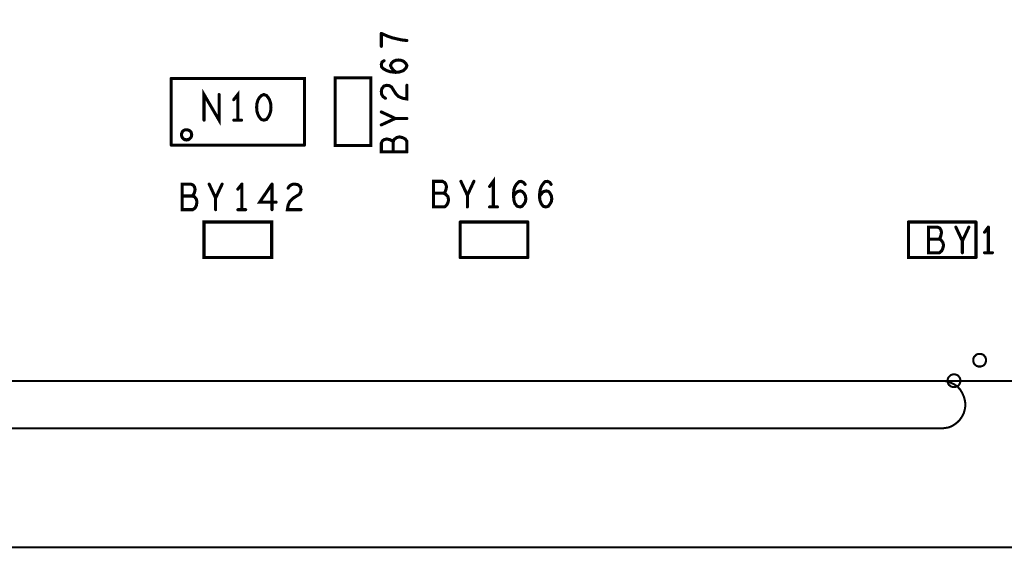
# Model space of a CAD drawing. Extents: x 17.4 to 50.4, y 21.5 to 42.5.
# Tile 3 of 33: x 27.2 to 30, y 29.8 to 31.3. Entities that reach past the tile are written whole.
import ezdxf

# ---------------------------------------------------------------- set-up
doc = ezdxf.new("R2010")
doc.units = 0
doc.layers.add('1', color=2, linetype='CONTINUOUS')

msp = doc.modelspace()

# ---------------------------------------------------------------- linework, layer by layer
at = {"layer": '1'}
for points, const_width in [([(33.144, 30.276), (33.135, 30.276), (32.985, 30.276), (24.342, 30.276), (24.342, 36.614), (42.766, 36.614)], 0.006), ([(28.256, 31.28), (28.242, 31.285), (28.224, 31.293)], 0.009), ([(28.224, 31.293), (28.224, 31.255)], 0.009), ([(28.256, 31.28), (28.269, 31.277), (28.282, 31.274), (28.299, 31.272)], 0.009), ([(28.232, 31.213), (28.226, 31.209), (28.224, 31.202)], 0.009), ([(28.225, 31.195), (28.231, 31.189), (28.24, 31.184), (28.249, 31.181), (28.265, 31.179), (28.277, 31.18), (28.289, 31.184), (28.296, 31.191), (28.299, 31.198), (28.296, 31.205), (28.29, 31.211), (28.282, 31.214), (28.275, 31.215), (28.266, 31.214), (28.259, 31.211), (28.254, 31.206), (28.251, 31.199), (28.254, 31.192), (28.259, 31.186), (28.267, 31.179)], 0.009), ([(28.225, 31.195), (28.224, 31.202)], 0.009), ([(27.609, 31.161), (27.999, 31.161), (27.999, 30.966)], 0.009), ([(27.609, 30.966), (27.609, 31.161)], 0.009), ([(28.193, 31.163), (28.193, 30.965), (28.089, 30.965), (28.089, 31.163), (28.193, 31.163)], 0.009), ([(27.749, 31.114), (27.749, 31.039), (27.705, 31.114), (27.705, 31.039)], 0.009), ([(28.287, 31.103), (28.275, 31.108), (28.266, 31.117), (28.254, 31.136), (28.247, 31.14), (28.24, 31.141), (28.232, 31.139), (28.226, 31.132), (28.224, 31.123), (28.225, 31.115), (28.229, 31.108), (28.236, 31.103)], 0.009), ([(28.287, 31.103), (28.299, 31.101), (28.299, 31.141)], 0.009), ([(27.804, 31.039), (27.804, 31.114), (27.792, 31.099)], 0.009), ([(27.888, 31.041), (27.893, 31.048), (27.897, 31.055), (27.9, 31.065), (27.901, 31.076), (27.9, 31.088), (27.897, 31.098), (27.893, 31.105), (27.888, 31.111), (27.88, 31.114), (27.873, 31.111), (27.867, 31.105), (27.863, 31.098), (27.86, 31.088), (27.859, 31.076), (27.86, 31.065), (27.863, 31.055), (27.867, 31.048), (27.873, 31.041), (27.88, 31.039), (27.888, 31.041)], 0.009), ([(27.815, 31.039), (27.792, 31.039)], 0.009), ([(28.224, 31.063), (28.265, 31.044)], 0.009), ([(28.299, 31.044), (28.265, 31.044), (28.224, 31.025)], 0.009), ([(27.639, 30.996), (27.639, 30.999), (27.64, 31.001), (27.641, 31.004), (27.642, 31.006), (27.644, 31.008), (27.646, 31.009), (27.648, 31.01), (27.651, 31.011), (27.654, 31.011), (27.656, 31.011), (27.659, 31.01), (27.661, 31.009), (27.663, 31.008), (27.665, 31.006), (27.667, 31.004), (27.668, 31.001), (27.668, 30.999), (27.669, 30.996), (27.668, 30.994), (27.668, 30.991), (27.667, 30.989), (27.665, 30.987), (27.663, 30.985), (27.661, 30.983), (27.659, 30.982), (27.656, 30.982), (27.654, 30.981), (27.651, 30.982), (27.648, 30.982), (27.646, 30.983), (27.644, 30.985), (27.642, 30.987), (27.641, 30.989), (27.64, 30.991), (27.639, 30.994), (27.639, 30.996)], 0.009), ([(28.259, 30.975), (28.255, 30.979), (28.249, 30.982), (28.24, 30.984), (28.232, 30.982), (28.227, 30.978), (28.224, 30.972), (28.224, 30.946), (28.299, 30.946)], 0.009), ([(28.299, 30.946), (28.299, 30.977), (28.294, 30.984), (28.286, 30.988), (28.277, 30.99), (28.269, 30.988), (28.261, 30.982), (28.259, 30.975), (28.259, 30.946)], 0.009), ([(27.609, 30.966), (27.999, 30.966)], 0.009), ([(28.552, 30.785), (28.552, 30.86), (28.541, 30.845)], 0.009), ([(27.677, 30.844), (27.679, 30.836), (27.677, 30.827), (27.674, 30.821), (27.67, 30.817), (27.677, 30.815), (27.683, 30.807), (27.684, 30.799), (27.683, 30.79), (27.679, 30.782), (27.672, 30.777), (27.641, 30.777), (27.641, 30.852), (27.666, 30.852), (27.673, 30.849), (27.677, 30.844)], 0.009), ([(27.739, 30.811), (27.72, 30.852)], 0.009), ([(27.758, 30.852), (27.739, 30.811), (27.739, 30.777)], 0.009), ([(27.804, 30.837), (27.816, 30.852)], 0.009), ([(27.816, 30.852), (27.816, 30.777)], 0.009), ([(27.916, 30.799), (27.868, 30.799), (27.904, 30.852)], 0.009), ([(27.904, 30.852), (27.904, 30.777)], 0.009), ([(27.951, 30.84), (27.956, 30.847), (27.963, 30.851), (27.971, 30.852)], 0.009), ([(27.971, 30.852), (27.98, 30.85), (27.987, 30.844), (27.989, 30.836)], 0.009), ([(28.413, 30.851), (28.415, 30.844), (28.413, 30.835), (28.411, 30.829), (28.407, 30.825), (28.413, 30.822), (28.419, 30.815), (28.421, 30.806), (28.419, 30.797), (28.415, 30.79), (28.409, 30.785), (28.377, 30.785), (28.377, 30.86), (28.403, 30.86), (28.41, 30.856), (28.413, 30.851)], 0.009), ([(28.476, 30.819), (28.457, 30.86)], 0.009), ([(28.495, 30.86), (28.476, 30.819), (28.476, 30.785)], 0.009), ([(28.647, 30.809), (28.646, 30.801), (28.642, 30.794), (28.636, 30.787), (28.63, 30.785), (28.622, 30.787), (28.615, 30.795), (28.612, 30.806), (28.611, 30.819), (28.612, 30.835), (28.615, 30.844), (28.62, 30.852), (28.627, 30.859), (28.633, 30.86), (28.64, 30.857), (28.645, 30.851)], 0.009), ([(28.717, 30.857), (28.71, 30.86), (28.703, 30.859), (28.697, 30.852), (28.692, 30.844), (28.689, 30.835), (28.687, 30.819), (28.688, 30.806), (28.692, 30.795), (28.698, 30.787), (28.706, 30.785), (28.713, 30.787), (28.718, 30.794), (28.722, 30.801), (28.723, 30.809), (28.722, 30.817), (28.718, 30.825), (28.714, 30.83), (28.707, 30.832), (28.699, 30.83), (28.694, 30.825), (28.687, 30.816)], 0.009), ([(28.717, 30.857), (28.721, 30.851)], 0.009), ([(27.67, 30.817), (27.641, 30.817)], 0.009), ([(27.984, 30.822), (27.965, 30.81), (27.956, 30.801), (27.951, 30.789), (27.949, 30.777), (27.989, 30.777)], 0.009), ([(27.989, 30.836), (27.988, 30.829), (27.984, 30.822)], 0.009), ([(28.407, 30.825), (28.377, 30.825)], 0.009), ([(28.637, 30.83), (28.631, 30.832), (28.623, 30.83), (28.617, 30.825), (28.611, 30.816)], 0.009), ([(28.637, 30.83), (28.642, 30.825), (28.646, 30.817), (28.647, 30.809)], 0.009), ([(28.564, 30.785), (28.541, 30.785)], 0.009), ([(27.804, 30.777), (27.827, 30.777)], 0.009), ([(27.705, 30.741), (27.903, 30.741), (27.903, 30.637), (27.705, 30.637), (27.705, 30.741)], 0.009), ([(28.653, 30.741), (28.455, 30.741)], 0.009), ([(28.455, 30.741), (28.455, 30.637)], 0.009), ([(28.653, 30.741), (28.653, 30.637)], 0.009), ([(29.965, 30.741), (29.767, 30.741)], 0.009), ([(29.767, 30.741), (29.767, 30.637), (29.965, 30.637)], 0.009), ([(29.826, 30.726), (29.852, 30.726), (29.859, 30.723), (29.862, 30.718), (29.864, 30.71), (29.862, 30.701), (29.86, 30.695), (29.856, 30.691), (29.862, 30.689), (29.868, 30.681), (29.87, 30.673), (29.868, 30.664), (29.864, 30.656), (29.858, 30.651), (29.826, 30.651), (29.826, 30.726)], 0.009), ([(29.906, 30.726), (29.925, 30.685), (29.944, 30.726)], 0.009), ([(29.965, 30.637), (29.965, 30.741)], 0.009), ([(29.99, 30.711), (30.001, 30.726)], 0.009), ([(30.001, 30.726), (30.001, 30.651)], 0.009), ([(29.826, 30.691), (29.856, 30.691)], 0.009), ([(29.925, 30.685), (29.925, 30.651)], 0.009), ([(28.455, 30.637), (28.653, 30.637)], 0.009), ([(29.99, 30.651), (30.013, 30.651)], 0.009), ([(29.957, 30.336), (29.957, 30.34), (29.958, 30.343), (29.959, 30.346), (29.961, 30.348), (29.964, 30.351), (29.966, 30.353), (29.969, 30.354), (29.972, 30.355), (29.976, 30.355), (29.979, 30.355), (29.982, 30.354), (29.985, 30.353), (29.988, 30.351), (29.99, 30.348), (29.992, 30.346), (29.993, 30.343), (29.994, 30.34), (29.994, 30.336), (29.994, 30.333), (29.993, 30.33), (29.992, 30.327), (29.99, 30.324), (29.988, 30.322), (29.985, 30.32), (29.982, 30.319), (29.979, 30.318), (29.976, 30.318), (29.972, 30.318), (29.969, 30.319), (29.966, 30.32), (29.964, 30.322), (29.961, 30.324), (29.959, 30.327), (29.958, 30.33), (29.957, 30.333), (29.957, 30.336)], 0.006), ([(29.882, 30.276), (29.882, 30.28), (29.883, 30.283), (29.884, 30.286), (29.886, 30.288), (29.889, 30.291), (29.891, 30.293), (29.894, 30.294), (29.897, 30.295), (29.901, 30.295), (29.904, 30.295), (29.907, 30.294), (29.91, 30.293), (29.913, 30.291), (29.915, 30.288), (29.917, 30.286), (29.918, 30.283), (29.919, 30.28), (29.919, 30.276), (29.919, 30.273), (29.918, 30.27), (29.917, 30.267), (29.915, 30.264), (29.913, 30.262), (29.91, 30.26), (29.907, 30.259), (29.904, 30.258), (29.901, 30.258), (29.897, 30.258), (29.894, 30.259), (29.891, 30.26), (29.889, 30.262), (29.886, 30.264), (29.884, 30.267), (29.883, 30.27), (29.882, 30.273), (29.882, 30.276)], 0.006), ([(29.866, 30.276), (29.758, 30.276)], 0.006), ([(29.866, 30.276), (29.878, 30.275), (29.89, 30.271), (29.901, 30.266), (29.911, 30.259), (29.919, 30.25), (29.925, 30.24), (29.93, 30.228), (29.933, 30.216), (29.934, 30.204), (29.932, 30.192), (29.929, 30.181), (29.923, 30.17), (29.916, 30.16), (29.907, 30.152), (29.897, 30.145), (29.886, 30.14), (29.874, 30.138), (29.866, 30.137)], 0.006), ([(24.342, 29.789), (35.545, 29.789), (35.545, 30.137), (35.281, 30.137)], 0.006), ([(29.758, 30.137), (25.489, 30.137), (25.381, 30.137)], 0.006), ([(29.866, 30.137), (29.758, 30.137)], 0.006)]:
    msp.add_lwpolyline(points, dxfattribs=dict(at, const_width=const_width))
for points, const_width in [([(28.22625, 31.293, 1), (28.22175, 31.293, 1)], 0.0045), ([(28.22625, 31.293, 1), (28.22175, 31.293, 1)], 0.0045), ([(28.25825, 31.28, 1), (28.25375, 31.28, 1)], 0.0045), ([(28.25825, 31.28, 1), (28.25375, 31.28, 1)], 0.0045), ([(28.30125, 31.272, 1), (28.29675, 31.272, 1)], 0.0045), ([(28.22625, 31.255, 1), (28.22175, 31.255, 1)], 0.0045), ([(28.23425, 31.213, 1), (28.22975, 31.213, 1)], 0.0045), ([(28.22625, 31.202, 1), (28.22175, 31.202, 1)], 0.0045), ([(28.22625, 31.202, 1), (28.22175, 31.202, 1)], 0.0045), ([(28.22725, 31.195, 1), (28.22275, 31.195, 1)], 0.0045), ([(28.22725, 31.195, 1), (28.22275, 31.195, 1)], 0.0045), ([(27.61125, 31.161, 1), (27.60675, 31.161, 1)], 0.0045), ([(27.61125, 31.161, 1), (27.60675, 31.161, 1)], 0.0045), ([(28.19525, 31.163, 1), (28.19075, 31.163, 1)], 0.0045), ([(28.19525, 31.163, 1), (28.19075, 31.163, 1)], 0.0045), ([(28.26925, 31.179, 1), (28.26475, 31.179, 1)], 0.0045), ([(28.30125, 31.141, 1), (28.29675, 31.141, 1)], 0.0045), ([(27.75125, 31.114, 1), (27.74675, 31.114, 1)], 0.0045), ([(27.79425, 31.099, 1), (27.78975, 31.099, 1)], 0.0045), ([(28.23825, 31.103, 1), (28.23375, 31.103, 1)], 0.0045), ([(28.28925, 31.103, 1), (28.28475, 31.103, 1)], 0.0045), ([(28.28925, 31.103, 1), (28.28475, 31.103, 1)], 0.0045), ([(27.70725, 31.039, 1), (27.70275, 31.039, 1)], 0.0045), ([(27.79425, 31.039, 1), (27.78975, 31.039, 1)], 0.0045), ([(27.80625, 31.039, 1), (27.80175, 31.039, 1)], 0.0045), ([(27.81725, 31.039, 1), (27.81275, 31.039, 1)], 0.0045), ([(27.89025, 31.041, 1), (27.88575, 31.041, 1)], 0.0045), ([(27.89025, 31.041, 1), (27.88575, 31.041, 1)], 0.0045), ([(28.22625, 31.063, 1), (28.22175, 31.063, 1)], 0.0045), ([(28.26725, 31.044, 1), (28.26275, 31.044, 1)], 0.0045), ([(28.30125, 31.044, 1), (28.29675, 31.044, 1)], 0.0045), ([(28.22625, 31.025, 1), (28.22175, 31.025, 1)], 0.0045), ([(27.64125, 30.996, 1), (27.63675, 30.996, 1)], 0.0045), ([(27.64125, 30.996, 1), (27.63675, 30.996, 1)], 0.0045), ([(27.61125, 30.966, 1), (27.60675, 30.966, 1)], 0.0045), ([(27.61125, 30.966, 1), (27.60675, 30.966, 1)], 0.0045), ([(28.00125, 30.966, 1), (27.99675, 30.966, 1)], 0.0045), ([(28.00125, 30.966, 1), (27.99675, 30.966, 1)], 0.0045), ([(28.26125, 30.975, 1), (28.25675, 30.975, 1)], 0.0045), ([(28.26125, 30.946, 1), (28.25675, 30.946, 1)], 0.0045), ([(28.30125, 30.946, 1), (28.29675, 30.946, 1)], 0.0045), ([(28.30125, 30.946, 1), (28.29675, 30.946, 1)], 0.0045), ([(27.67925, 30.844, 1), (27.67475, 30.844, 1)], 0.0045), ([(27.67925, 30.844, 1), (27.67475, 30.844, 1)], 0.0045), ([(27.72225, 30.852, 1), (27.71775, 30.852, 1)], 0.0045), ([(27.76025, 30.852, 1), (27.75575, 30.852, 1)], 0.0045), ([(27.80625, 30.837, 1), (27.80175, 30.837, 1)], 0.0045), ([(27.81825, 30.852, 1), (27.81375, 30.852, 1)], 0.0045), ([(27.81825, 30.852, 1), (27.81375, 30.852, 1)], 0.0045), ([(27.90625, 30.852, 1), (27.90175, 30.852, 1)], 0.0045), ([(27.90625, 30.852, 1), (27.90175, 30.852, 1)], 0.0045), ([(27.95325, 30.84, 1), (27.94875, 30.84, 1)], 0.0045), ([(27.97325, 30.852, 1), (27.96875, 30.852, 1)], 0.0045), ([(27.97325, 30.852, 1), (27.96875, 30.852, 1)], 0.0045), ([(28.41525, 30.851, 1), (28.41075, 30.851, 1)], 0.0045), ([(28.41525, 30.851, 1), (28.41075, 30.851, 1)], 0.0045), ([(28.45925, 30.86, 1), (28.45475, 30.86, 1)], 0.0045), ([(28.49725, 30.86, 1), (28.49275, 30.86, 1)], 0.0045), ([(28.54325, 30.845, 1), (28.53875, 30.845, 1)], 0.0045), ([(28.64725, 30.851, 1), (28.64275, 30.851, 1)], 0.0045), ([(28.71925, 30.857, 1), (28.71475, 30.857, 1)], 0.0045), ([(28.71925, 30.857, 1), (28.71475, 30.857, 1)], 0.0045), ([(28.72325, 30.851, 1), (28.71875, 30.851, 1)], 0.0045), ([(27.64325, 30.817, 1), (27.63875, 30.817, 1)], 0.0045), ([(27.67225, 30.817, 1), (27.66775, 30.817, 1)], 0.0045), ([(27.74125, 30.811, 1), (27.73675, 30.811, 1)], 0.0045), ([(27.98625, 30.822, 1), (27.98175, 30.822, 1)], 0.0045), ([(27.98625, 30.822, 1), (27.98175, 30.822, 1)], 0.0045), ([(27.99125, 30.836, 1), (27.98675, 30.836, 1)], 0.0045), ([(27.99125, 30.836, 1), (27.98675, 30.836, 1)], 0.0045), ([(28.37925, 30.825, 1), (28.37475, 30.825, 1)], 0.0045), ([(28.40925, 30.825, 1), (28.40475, 30.825, 1)], 0.0045), ([(28.47825, 30.819, 1), (28.47375, 30.819, 1)], 0.0045), ([(28.61325, 30.816, 1), (28.60875, 30.816, 1)], 0.0045), ([(28.63925, 30.83, 1), (28.63475, 30.83, 1)], 0.0045), ([(28.63925, 30.83, 1), (28.63475, 30.83, 1)], 0.0045), ([(28.64925, 30.809, 1), (28.64475, 30.809, 1)], 0.0045), ([(28.64925, 30.809, 1), (28.64475, 30.809, 1)], 0.0045), ([(28.68925, 30.816, 1), (28.68475, 30.816, 1)], 0.0045), ([(27.91825, 30.799, 1), (27.91375, 30.799, 1)], 0.0045), ([(28.47825, 30.785, 1), (28.47375, 30.785, 1)], 0.0045), ([(28.54325, 30.785, 1), (28.53875, 30.785, 1)], 0.0045), ([(28.55425, 30.785, 1), (28.54975, 30.785, 1)], 0.0045), ([(28.56625, 30.785, 1), (28.56175, 30.785, 1)], 0.0045), ([(27.74125, 30.777, 1), (27.73675, 30.777, 1)], 0.0045), ([(27.80625, 30.777, 1), (27.80175, 30.777, 1)], 0.0045), ([(27.81825, 30.777, 1), (27.81375, 30.777, 1)], 0.0045), ([(27.82925, 30.777, 1), (27.82475, 30.777, 1)], 0.0045), ([(27.90625, 30.777, 1), (27.90175, 30.777, 1)], 0.0045), ([(27.99125, 30.777, 1), (27.98675, 30.777, 1)], 0.0045), ([(27.70725, 30.741, 1), (27.70275, 30.741, 1)], 0.0045), ([(27.70725, 30.741, 1), (27.70275, 30.741, 1)], 0.0045), ([(28.45725, 30.741, 1), (28.45275, 30.741, 1)], 0.0045), ([(28.45725, 30.741, 1), (28.45275, 30.741, 1)], 0.0045), ([(28.65525, 30.741, 1), (28.65075, 30.741, 1)], 0.0045), ([(28.65525, 30.741, 1), (28.65075, 30.741, 1)], 0.0045), ([(29.76925, 30.741, 1), (29.76475, 30.741, 1)], 0.0045), ([(29.76925, 30.741, 1), (29.76475, 30.741, 1)], 0.0045), ([(29.82825, 30.726, 1), (29.82375, 30.726, 1)], 0.0045), ([(29.82825, 30.726, 1), (29.82375, 30.726, 1)], 0.0045), ([(29.90825, 30.726, 1), (29.90375, 30.726, 1)], 0.0045), ([(29.94625, 30.726, 1), (29.94175, 30.726, 1)], 0.0045), ([(29.96725, 30.741, 1), (29.96275, 30.741, 1)], 0.0045), ([(29.96725, 30.741, 1), (29.96275, 30.741, 1)], 0.0045), ([(30.00325, 30.726, 1), (29.99875, 30.726, 1)], 0.0045), ([(30.00325, 30.726, 1), (29.99875, 30.726, 1)], 0.0045), ([(29.99225, 30.711, 1), (29.98775, 30.711, 1)], 0.0045), ([(29.82825, 30.691, 1), (29.82375, 30.691, 1)], 0.0045), ([(29.85825, 30.691, 1), (29.85375, 30.691, 1)], 0.0045), ([(29.92725, 30.685, 1), (29.92275, 30.685, 1)], 0.0045), ([(28.45725, 30.637, 1), (28.45275, 30.637, 1)], 0.0045), ([(28.45725, 30.637, 1), (28.45275, 30.637, 1)], 0.0045), ([(28.65525, 30.637, 1), (28.65075, 30.637, 1)], 0.0045), ([(28.65525, 30.637, 1), (28.65075, 30.637, 1)], 0.0045), ([(29.92725, 30.651, 1), (29.92275, 30.651, 1)], 0.0045), ([(29.96725, 30.637, 1), (29.96275, 30.637, 1)], 0.0045), ([(29.96725, 30.637, 1), (29.96275, 30.637, 1)], 0.0045), ([(29.99225, 30.651, 1), (29.98775, 30.651, 1)], 0.0045), ([(30.00325, 30.651, 1), (29.99875, 30.651, 1)], 0.0045), ([(30.01525, 30.651, 1), (30.01075, 30.651, 1)], 0.0045), ([(29.9585, 30.336, 1), (29.9555, 30.336, 1)], 0.003), ([(29.9585, 30.336, 1), (29.9555, 30.336, 1)], 0.003), ([(29.7595, 30.276, 1), (29.7565, 30.276, 1)], 0.003), ([(29.8675, 30.276, 1), (29.8645, 30.276, 1)], 0.003), ([(29.8675, 30.276, 1), (29.8645, 30.276, 1)], 0.003), ([(29.8835, 30.276, 1), (29.8805, 30.276, 1)], 0.003), ([(29.8835, 30.276, 1), (29.8805, 30.276, 1)], 0.003), ([(29.7595, 30.137, 1), (29.7565, 30.137, 1)], 0.003), ([(29.7595, 30.137, 1), (29.7565, 30.137, 1)], 0.003), ([(29.8675, 30.137, 1), (29.8645, 30.137, 1)], 0.003), ([(29.8675, 30.137, 1), (29.8645, 30.137, 1)], 0.003)]:
    msp.add_lwpolyline(points, format="xyb", close=True, dxfattribs=dict(at, const_width=const_width))

doc.saveas('drawing.dxf')
